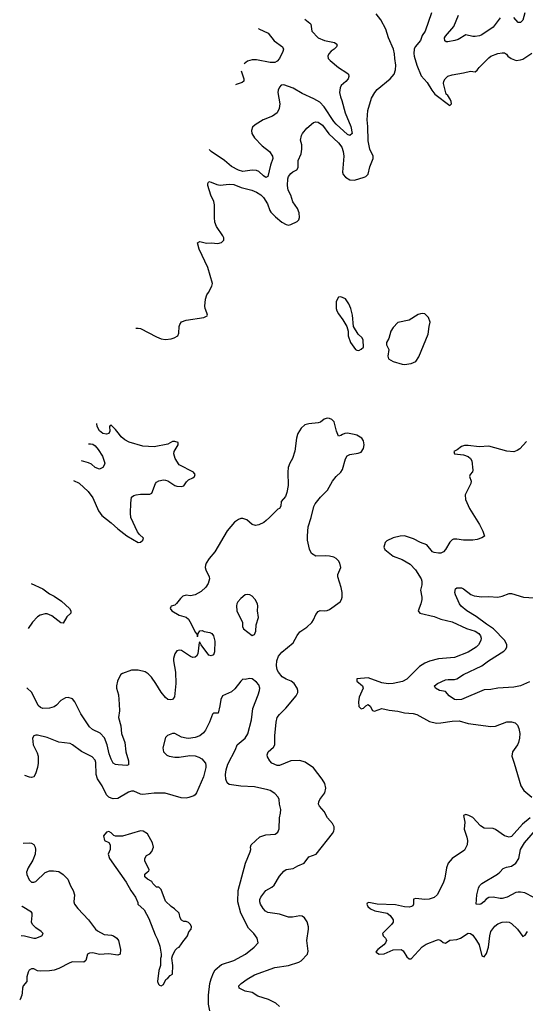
# Model space of a CAD drawing. Header units: inches. Extents: x 2134017 to 2292458, y 756222 to 916513.
# Tile 72 of 256: x 2134427 to 2138872, y 844988 to 853650. Entities that reach past the tile are written whole.
import ezdxf

# ---------------------------------------------------------------- set-up
doc = ezdxf.new("R2010")
doc.units = ezdxf.units.IN
doc.header["$MEASUREMENT"] = 0
doc.layers.add('C1834', color=7, linetype='Continuous')
doc.layers.add('C1835', color=7, linetype='Continuous')

msp = doc.modelspace()

# ---------------------------------------------------------------- linework, layer by layer
at = {"layer": 'C1834', "color": 5}
for points, elevation in [([(2136869.3, 850000), (2136859.3, 849970), (2136845.7, 849854.3), (2136824.4, 849790), (2136803.1, 849750), (2136788.4, 849710), (2136784.9, 849670), (2136788.1, 849551.9), (2136775.5, 849490), (2136763.8, 849456.2), (2136726, 849410), (2136722, 849370), (2136711, 849350), (2136695.3, 849344.7), (2136624.4, 849270), (2136595, 849245), (2136572.6, 849227.4), (2136530, 849205.6), (2136501.1, 849201.1), (2136470, 849208), (2136423.7, 849250), (2136390, 849263), (2136370, 849261.3), (2136350, 849252.8), (2136314.4, 849230), (2136250, 849154), (2136142, 848970), (2136091.7, 848910), (2136067, 848870), (2136059.5, 848850), (2136058.4, 848830), (2136063.1, 848810), (2136092.9, 848750), (2136096.5, 848730), (2136085.2, 848690), (2136062.7, 848657.3), (2136021.3, 848618.7), (2135970, 848590.9), (2135930, 848582.6), (2135890, 848587), (2135862.8, 848577.2), (2135840.9, 848559.1), (2135806.7, 848513.3), (2135790, 848500.9), (2135758, 848490), (2135755.3, 848484.7), (2135751, 848470), (2135764, 848450), (2135830, 848410.3), (2135890, 848394.9), (2135910, 848377.6), (2135935.3, 848335.3), (2135970, 848261), (2135984.5, 848244.5), (2135990, 848222), (2135996, 848250), (2136010, 848274.8), (2136030, 848277.1), (2136050, 848268.2), (2136099.9, 848259.9), (2136116, 848250), (2136130.8, 848230), (2136141.4, 848181.4), (2136140.5, 848090), (2136130, 848062), (2136110, 848054), (2136090, 848059), (2136022, 848150), (2136010, 848175.3), (2136004.7, 848170), (2135992.7, 848070), (2135980.7, 848050), (2135970, 848042.9), (2135950, 848040.5), (2135930, 848048.2), (2135850, 848099.7), (2135830, 848104.7), (2135810, 848097.6), (2135790.3, 848070), (2135778.9, 848030), (2135778, 848010), (2135796.9, 847910), (2135801.1, 847810), (2135787, 847693), (2135770, 847669.6), (2135750, 847666.3), (2135730, 847669.7), (2135710, 847686), (2135670, 847733.6), (2135624.6, 847810), (2135584.7, 847864.7), (2135556.2, 847896.2), (2135530, 847911.7), (2135470, 847927.8), (2135410, 847927.6), (2135330, 847898.9), (2135317.1, 847890), (2135303.1, 847870), (2135287.2, 847830), (2135278.7, 847790), (2135278.7, 847770), (2135296.1, 847710), (2135302.9, 847630), (2135303.2, 847570), (2135294.9, 847510), (2135317.7, 847437.7), (2135322.9, 847370), (2135350.2, 847290), (2135359.3, 847210), (2135383.9, 847130), (2135384.9, 847095.1), (2135370.3, 847089.7), (2135294.1, 847094.1), (2135270, 847098.3), (2135250, 847109.7), (2135230, 847143.6), (2135212.6, 847192.6), (2135196.6, 847270), (2135172, 847332), (2135134, 847374), (2135066.5, 847406.5), (2135040.8, 847430), (2134964.4, 847544.4), (2134911.1, 847650), (2134890, 847674.7), (2134852.5, 847687.5), (2134830, 847684.2), (2134790, 847660.5), (2134750, 847618.7), (2134730, 847604), (2134690, 847592.1), (2134630, 847591), (2134610, 847598.3), (2134590, 847616.9), (2134535, 847730), (2134490, 847770.9), (2134488.6, 847771.4)], 520), ([(2134900, 849595.7), (2134950, 849571.5), (2135030, 849500.7), (2135070, 849442.9), (2135120.7, 849330), (2135150, 849287.8), (2135230, 849224.5), (2135289.9, 849169.9), (2135370, 849109.8), (2135470, 849052), (2135490, 849052.3), (2135510.5, 849070), (2135516.3, 849090), (2135481, 849121), (2135464.1, 849144.1), (2135405.2, 849270), (2135400.8, 849310), (2135403.4, 849396.6), (2135410.6, 849450), (2135430, 849465.1), (2135451.5, 849471.5), (2135490, 849476.9), (2135570, 849476.2), (2135590, 849483.7), (2135620.3, 849570), (2135630, 849581.3), (2135650, 849592.6), (2135690, 849601), (2135710, 849599.2), (2135730, 849593.5), (2135790, 849553.1), (2135810, 849546.2), (2135850, 849544), (2135870.4, 849550), (2135894.1, 849585.9), (2135910, 849600.7), (2135950, 849618.4), (2135963, 849630), (2135970.3, 849650), (2135954.9, 849670), (2135830, 849733.4), (2135794, 849790), (2135782.6, 849830), (2135784.9, 849850), (2135821.6, 849910), (2135820.7, 849930), (2135790, 849940.3), (2135770, 849939.5), (2135730, 849916), (2135610, 849891.4), (2135510, 849898.8), (2135390, 849934.6), (2135352.8, 849952.8), (2135320.4, 849980.4), (2135305, 850000)], 480), ([(2136710, 844968.3), (2136677.5, 844997.5), (2136614, 845030), (2136520.6, 845060.6), (2136470, 845090.8), (2136410, 845103.5), (2136357, 845130), (2136354.5, 845150), (2136375.6, 845170), (2136428, 845210), (2136490, 845247.9), (2136670, 845312.2), (2136790, 845328.8), (2136882, 845358), (2136901.6, 845370), (2136956, 845430), (2136963.7, 845456.3), (2136951, 845550), (2136967.1, 845650), (2136965.7, 845670), (2136953.4, 845713.4), (2136930, 845749.6), (2136910, 845763), (2136890, 845766.9), (2136824.6, 845755.4), (2136790, 845754.2), (2136710, 845781.2), (2136610, 845796.5), (2136587.9, 845807.9), (2136567.6, 845830), (2136545.1, 845870), (2136538, 845890), (2136538.7, 845910), (2136547.8, 845930), (2136591.1, 845988.9), (2136642.6, 846017.4), (2136663.1, 846036.9), (2136710, 846115.5), (2136750, 846160.5), (2136770, 846172.7), (2136830, 846182), (2136872.9, 846207.1), (2136929.4, 846230), (2136970, 846286.7), (2137034, 846310), (2137176, 846490), (2137189.2, 846510), (2137193.2, 846530), (2137192.7, 846550), (2137177.7, 846577.7), (2137132.3, 846630), (2137103.6, 846683.6), (2137064, 846730), (2137053.2, 846750), (2137056, 846770), (2137066, 846790), (2137109.6, 846850), (2137119.6, 846890), (2137109.6, 846929.6), (2137087.3, 846970), (2137010, 847069.6), (2136938, 847118), (2136890, 847133.5), (2136810, 847129.8), (2136710, 847088.3), (2136690, 847089.7), (2136645.1, 847110), (2136627.3, 847130), (2136605.9, 847165.9), (2136603.8, 847183.8), (2136612.2, 847210), (2136657.4, 847250), (2136671, 847270), (2136671.3, 847351.3), (2136682, 847470), (2136691.2, 847510), (2136710, 847538.4), (2136766.9, 847593.1), (2136856.8, 847703.2), (2136871.5, 847730), (2136873.3, 847750), (2136867.6, 847770), (2136839.6, 847810), (2136814.5, 847830), (2136770, 847848.7), (2136734.3, 847870), (2136701.8, 847910), (2136692, 847932), (2136684.1, 847970), (2136688.1, 848010), (2136703.1, 848050), (2136732.6, 848087.4), (2136832, 848168), (2136866.5, 848233.5), (2136890, 848266), (2136950, 848306.7), (2136994.4, 848345.6), (2137011.1, 848370), (2137030, 848417.3), (2137050, 848443), (2137070, 848452.7), (2137110, 848450.5), (2137130, 848453), (2137150, 848462), (2137244.5, 848530), (2137257.6, 848550), (2137263, 848570), (2137261.7, 848610), (2137253.8, 848653.8), (2137223.7, 848750), (2137223.7, 848770), (2137249.4, 848830), (2137240.7, 848870), (2137229.4, 848890), (2137210, 848909.4), (2137190, 848920.7), (2137151.4, 848931.4), (2137114.9, 848934.9), (2137030, 848931.8), (2136992.8, 848952.8), (2136973.5, 848993.5), (2136958.4, 849070), (2136956.5, 849110), (2136962.7, 849190), (2136989.7, 849270), (2137012.3, 849367.7), (2137023.6, 849390), (2137071.6, 849450), (2137133, 849510), (2137176.3, 849590), (2137210, 849630.4), (2137251.5, 849670), (2137265.9, 849694.1), (2137292.8, 849787.2), (2137306.6, 849813.4), (2137330, 849826), (2137404.1, 849835.9), (2137430, 849846.8), (2137450, 849878), (2137456.9, 849910), (2137450, 849944), (2137434.5, 849970), (2137390, 849994.5), (2137367.4, 850000)], 520), ([(2137265.6, 850000), (2137250, 849991.8), (2137230, 849986.6), (2137224.6, 850000)], 520), ([(2135032.4, 849919.1), (2135050, 849920.1), (2135070, 849916.1), (2135090, 849902), (2135116.3, 849870), (2135154.4, 849810), (2135176, 849750), (2135171, 849730), (2135158.8, 849710), (2135130, 849695.1), (2135090, 849709.5), (2135058.7, 849738.7), (2135032.1, 849752.1), (2134971.3, 849769.8)], 460), ([(2138881.5, 849938.5), (2138824.1, 849875.9), (2138800.2, 849859.8), (2138770, 849847.7), (2138710, 849854.9), (2138550, 849897.1), (2138467.9, 849892.1), (2138370, 849904.6), (2138337.2, 849902.8), (2138310, 849895.5), (2138274.5, 849865.5), (2138244, 849850), (2138248.7, 849830), (2138330, 849821.3), (2138370, 849806.4), (2138390, 849789.7), (2138401, 849770), (2138411.6, 849688.4), (2138406.6, 849673.4), (2138387.3, 849650), (2138382, 849630), (2138397, 849590), (2138394.5, 849570), (2138344.5, 849470), (2138345.6, 849430), (2138381.3, 849350), (2138469.7, 849210), (2138498, 849150), (2138512.3, 849107.7), (2138490, 849091.3), (2138450, 849076), (2138410, 849070.7), (2138330, 849070.5), (2138270, 849080.5), (2138241.2, 849078.8), (2138230, 849074), (2138210, 849054), (2138171.3, 848990), (2138153.6, 848970), (2138130, 848958.3), (2138110, 848955.6), (2138070, 848961.8), (2138055.8, 848970), (2138006, 849030), (2137950, 849052.2), (2137890, 849083.9), (2137810, 849108.8), (2137772.6, 849107.4), (2137710, 849090.4), (2137655.4, 849064.6), (2137639.5, 849050), (2137629.5, 849010), (2137637.2, 848990), (2137709.4, 848930), (2137790, 848902.3), (2137860.8, 848860.8), (2137908.2, 848810), (2137957.4, 848730), (2137962.9, 848710), (2137962.9, 848677.1), (2137949.7, 848630), (2137962.7, 848570), (2137962.7, 848550), (2137953.7, 848510), (2137929.6, 848450), (2137943.7, 848430), (2138070, 848399.2), (2138130, 848375.9), (2138230, 848353.2), (2138355.4, 848295.4), (2138430, 848270.9), (2138462.4, 848250), (2138478.3, 848230), (2138483, 848210), (2138481.3, 848190), (2138460.5, 848150), (2138440.5, 848130), (2138370, 848086.3), (2138250, 848040.5), (2138110, 848028.4), (2138030, 848006.5), (2137989.8, 847990), (2137941.2, 847958.8), (2137831.6, 847848.4), (2137791.3, 847828.7), (2137710.5, 847809.5), (2137667.4, 847807.4), (2137610, 847815.2), (2137490, 847859.7), (2137389.8, 847850.2), (2137392.3, 847830), (2137440.7, 847790), (2137445.6, 847770), (2137412.9, 847690), (2137406.8, 847650), (2137410, 847609.2), (2137430, 847587.3), (2137450, 847593.6), (2137470, 847614), (2137490, 847624.5), (2137509.3, 847610), (2137530, 847572.7), (2137546.9, 847566.9), (2137610.3, 847589.7), (2137675.5, 847575.5), (2137750, 847567.5), (2137810, 847552.1), (2137887.6, 847547.6), (2137917.3, 847537.3), (2138030, 847476.2), (2138090, 847462.4), (2138130, 847464.2), (2138230, 847479.3), (2138290, 847480.9), (2138370, 847457.4), (2138570, 847432), (2138610, 847436.2), (2138710, 847473), (2138750, 847473.6), (2138784.1, 847464.1), (2138802.9, 847442.9), (2138815.1, 847415.1), (2138823.6, 847370), (2138821.6, 847330), (2138811.8, 847290), (2138802, 847270), (2138759.5, 847210), (2138753.6, 847170), (2138775.4, 847110), (2138832.6, 846910), (2138860.5, 846870), (2138930.7, 846810.7)], 480), ([(2134529.2, 848689.6), (2134630, 848643.1), (2134690, 848599.3), (2134730, 848578), (2134793.9, 848533.9), (2134866, 848470), (2134877.1, 848450), (2134876.3, 848430), (2134842.8, 848397.3), (2134810, 848342.4), (2134790, 848344.2), (2134710, 848405.3), (2134670, 848424.5), (2134650, 848424.1), (2134608.2, 848411.8), (2134583, 848397), (2134540.3, 848350), (2134500.3, 848293.2)], 480), ([(2138910, 847826.4), (2138830, 847788.4), (2138770, 847777.3), (2138630, 847770.7), (2138570, 847758.5), (2138510, 847753.6), (2138310, 847669.8), (2138270, 847666), (2138249, 847670), (2138202, 847702), (2138170, 847741.2), (2138119, 847750), (2138084, 847770), (2138074, 847790), (2138099, 847810), (2138170, 847842), (2138194.1, 847845.8), (2138250, 847844.6), (2138270, 847850.3), (2138329.6, 847890), (2138490, 847966.3), (2138549.7, 848010), (2138684.1, 848095.9), (2138698.5, 848110), (2138709.8, 848130), (2138710.8, 848149.2), (2138690.7, 848190), (2138591.2, 848291.2), (2138530, 848331.6), (2138440.5, 848400.5), (2138359.2, 848450), (2138308.2, 848490), (2138293, 848510), (2138257, 848590), (2138253.2, 848610), (2138258, 848642), (2138270, 848652), (2138310, 848650.8), (2138330, 848642.8), (2138392.2, 848592.2), (2138422.6, 848582.6), (2138490, 848571.7), (2138550, 848574.9), (2138630, 848569.2), (2138670, 848578.4), (2138730, 848601.5), (2138750, 848601.5), (2138856, 848570), (2138950, 848563.6)], 460), ([(2136099.7, 844930), (2136087.2, 844990), (2136087.1, 845070), (2136099.3, 845170), (2136110, 845213.4), (2136130, 845264.9), (2136145.1, 845290), (2136202.5, 845337.5), (2136310, 845372.9), (2136411.4, 845428.6), (2136489.5, 845490), (2136522.7, 845530), (2136514, 845570), (2136485.1, 845610), (2136439.3, 845659.3), (2136370.5, 845790.5), (2136343.6, 845890), (2136346.8, 845990), (2136413.7, 846230), (2136454.7, 846330), (2136458.3, 846350), (2136455.8, 846370), (2136461.6, 846390), (2136539.6, 846460.4), (2136590, 846478.3), (2136674.1, 846485.9), (2136697.7, 846502.3), (2136709.6, 846530.4), (2136711.5, 846630), (2136720.5, 846670), (2136721.7, 846701.7), (2136709.7, 846750), (2136707.8, 846790), (2136698.7, 846810), (2136670, 846843.6), (2136630, 846868), (2136610, 846875.1), (2136490, 846902), (2136370, 846908), (2136270, 846920.7), (2136250, 846936), (2136239.8, 846970), (2136237.6, 847010), (2136242, 847050), (2136258.1, 847101.9), (2136325.1, 847230), (2136339.7, 847270), (2136408.2, 847330), (2136432.2, 847367.8), (2136466, 847490), (2136476.8, 847590), (2136524.2, 847710), (2136535.6, 847750), (2136537.6, 847770), (2136530, 847797.2), (2136510, 847820.9), (2136470, 847852.7), (2136447.1, 847852.9), (2136410, 847845.2), (2136390, 847849), (2136370, 847832.3), (2136317.6, 847762.4), (2136290, 847736.3), (2136210, 847702.9), (2136194.3, 847670), (2136187.5, 847612.5), (2136170.6, 847549.4), (2136130, 847548.7), (2136120.7, 847539.3), (2136094.9, 847470), (2136059.6, 847400.4), (2136042.7, 847377.3), (2136010.3, 847349.7), (2135970, 847335.1), (2135910, 847327.8), (2135890, 847329.6), (2135850, 847338.4), (2135790, 847371.2), (2135770, 847369.5), (2135727.2, 847352.8), (2135710, 847334), (2135685.2, 847245.2), (2135690.8, 847210), (2135719.9, 847179.9), (2135742, 847170), (2135790, 847162.4), (2135830, 847163.1), (2135922.7, 847177.3), (2135970, 847172.7), (2136002.8, 847162.8), (2136028.5, 847148.5), (2136060.7, 847110), (2136064.9, 847090), (2136063, 847070), (2136042, 846990), (2135982.4, 846850), (2135968.9, 846831.1), (2135957.1, 846822.9), (2135913.3, 846806.7), (2135890, 846801.5), (2135845.5, 846805.5), (2135704.6, 846844.6), (2135610, 846844.2), (2135510, 846833.6), (2135490, 846837.3), (2135430, 846862.3), (2135410, 846862.6), (2135385.1, 846854.9), (2135290, 846799.7), (2135250, 846795.4), (2135230, 846800.5), (2135210, 846811.3), (2135190, 846831.5), (2135150.8, 846910), (2135110.6, 846970.6), (2135099.8, 847010), (2135095.6, 847115.6), (2135090, 847134.5), (2135065.6, 847165.6), (2134970, 847212.4), (2134891.8, 847270), (2134870, 847281.1), (2134770, 847294.3), (2134670, 847335.1), (2134584, 847356), (2134570, 847357.2), (2134550.7, 847349.3), (2134538.8, 847330), (2134546.4, 847270), (2134579.9, 847199.9), (2134588.2, 847170), (2134588.2, 847110), (2134582.4, 847070), (2134564.7, 847015.3), (2134550, 846989.2), (2134530, 846983.7), (2134513.7, 846986.3), (2134471.4, 847001.1)], 540), ([(2138913.6, 846630), (2138848.5, 846571.5), (2138750, 846465.8), (2138730, 846458.5), (2138690, 846470.3), (2138610, 846525.7), (2138590, 846534.9), (2138510, 846539), (2138479.6, 846559.6), (2138410, 846631.3), (2138376.3, 846650), (2138350, 846658.4), (2138329.6, 846650.4), (2138341.1, 846590), (2138334, 846530), (2138359.1, 846459.1), (2138363.9, 846430), (2138362.4, 846390), (2138336.6, 846343.4), (2138229.3, 846270.7), (2138192.7, 846230), (2138178.1, 846190), (2138163.4, 846096.6), (2138150, 846052.7), (2138096, 845950), (2138070, 845926.7), (2138027.5, 845912.5), (2137988.7, 845911.3), (2137910, 845918.7), (2137890, 845913.6), (2137889.8, 845870), (2137884.2, 845855.8), (2137872.3, 845847.7), (2137850, 845843.7), (2137810, 845846.9), (2137730, 845864.5), (2137570, 845867.7), (2137496.2, 845883.8), (2137482.5, 845877.5), (2137478.7, 845870), (2137488.3, 845850), (2137510, 845829), (2137550, 845809.2), (2137656.9, 845790), (2137684.7, 845770), (2137709.6, 845730), (2137709.5, 845710), (2137697, 845690), (2137615.3, 845610), (2137622, 845590), (2137644, 845570), (2137650, 845558), (2137652.3, 845550), (2137643.7, 845530), (2137627, 845510), (2137575.1, 845470), (2137559.5, 845450), (2137563.5, 845443.5), (2137588.7, 845430), (2137630, 845431.8), (2137710, 845467.2), (2137782, 845470), (2137797.6, 845457.6), (2137830, 845404.5), (2137850, 845389.4), (2137870, 845389.4), (2137966.3, 845493.7), (2138001.9, 845518.1), (2138090, 845553.7), (2138110, 845557.2), (2138130, 845549.1), (2138150, 845532.5), (2138170, 845525.7), (2138210, 845551.6), (2138270, 845558.3), (2138303.1, 845570), (2138370, 845615.4), (2138390, 845611), (2138410, 845595.3), (2138444.4, 845550), (2138465.8, 845510), (2138490, 845416), (2138510, 845405.1), (2138530, 845435.1), (2138549.2, 845490), (2138559.3, 845590), (2138569.2, 845630), (2138603.1, 845676.9), (2138630, 845696), (2138670, 845709.8), (2138710, 845714.5), (2138730, 845709.8), (2138750, 845697.6), (2138803.5, 845650), (2138850, 845584.5), (2138870, 845595.6), (2138890, 845627.6)], 480), ([(2138946.5, 845926.5), (2138867.6, 845967.6), (2138830, 845976), (2138810, 845975.3), (2138789.4, 845970.6), (2138712.7, 845930), (2138670, 845919.1), (2138650, 845918.3), (2138590, 845929.7), (2138550, 845927.1), (2138527.1, 845912.9), (2138508.7, 845890), (2138480.5, 845870), (2138465.6, 845865.6), (2138441.2, 845870), (2138445.4, 845950), (2138460.5, 846010), (2138469.8, 846030.2), (2138490, 846050.3), (2138627.3, 846132.7), (2138649.4, 846150), (2138676.1, 846183.9), (2138705.3, 846194.7), (2138750, 846202.6), (2138789.6, 846230), (2138814.7, 846270), (2138831.1, 846350), (2138864.8, 846410), (2139041, 846610)], 460), ([(2134458.1, 846405.2), (2134510, 846407.5), (2134530, 846404.7), (2134550, 846393.4), (2134562, 846370), (2134566, 846350), (2134563.5, 846310), (2134543.8, 846256.2), (2134500.3, 846190), (2134488.4, 846150), (2134490.4, 846130), (2134510, 846082.8), (2134530, 846063), (2134550, 846062), (2134570, 846068), (2134650, 846147.7), (2134690, 846162), (2134723.5, 846163.5), (2134770, 846156), (2134810, 846130.8), (2134850.6, 846090), (2134874, 846030), (2134898.4, 845990), (2134910.3, 845950), (2134903.8, 845890), (2134910.4, 845870), (2134938.4, 845830), (2135033, 845730), (2135094.4, 845650), (2135110, 845635.8), (2135170, 845601.1), (2135235.1, 845595.1), (2135250.7, 845590), (2135280.5, 845570), (2135295.3, 845550), (2135314.4, 845470), (2135310.7, 845430), (2135290, 845420.9), (2135211.8, 845431.8), (2135130, 845427.4), (2135070, 845440.3), (2135040.5, 845439.5), (2135023.8, 845430), (2135010, 845374), (2134990, 845358.4), (2134890, 845360.4), (2134866.8, 845353.2), (2134770, 845303), (2134730, 845289.6), (2134690, 845282.4), (2134610, 845279.6), (2134583.9, 845283.9), (2134550, 845300.9), (2134530, 845301.2), (2134510, 845288.7), (2134500.7, 845270), (2134491.3, 845230), (2134491.3, 845190), (2134456.3, 845150), (2134450.4, 845130), (2134450.3, 845090), (2134445.7, 845070), (2134430.2, 845029.8), (2134427.2, 845026.3)], 540), ([(2134439.9, 845593.7), (2134470, 845589.8), (2134550, 845569.8), (2134570, 845569.8), (2134621, 845590), (2134633, 845610), (2134616.3, 845630), (2134570, 845661.1), (2134539.5, 845690), (2134530.3, 845710), (2134537.4, 845770), (2134535.8, 845790), (2134530, 845798), (2134450, 845849.1), (2134445.7, 845850.9)], 520)]:
    msp.add_lwpolyline(points, dxfattribs=dict(at, elevation=elevation))
for points, elevation in [([(2136430, 848592.3), (2136410, 848589.2), (2136370, 848559.3), (2136345.5, 848530), (2136335.5, 848510), (2136333.7, 848493.7), (2136337.3, 848450), (2136358.8, 848398.8), (2136386.8, 848350), (2136387.3, 848312.7), (2136394.8, 848290), (2136470, 848231.3), (2136490, 848241), (2136502.7, 848270), (2136505.6, 848325.6), (2136526.3, 848390), (2136516.9, 848450), (2136520.5, 848490), (2136516.3, 848510), (2136496.9, 848550), (2136470, 848578), (2136450, 848589.3)], 540), ([(2135490, 846513.2), (2135330, 846468), (2135270, 846468), (2135254.6, 846474.6), (2135230, 846498), (2135210, 846508), (2135190, 846502), (2135164.7, 846470), (2135174, 846430), (2135211.3, 846411.3), (2135222, 846390), (2135222, 846350), (2135204.7, 846310), (2135218, 846270), (2135363.5, 846063.5), (2135402.8, 845990), (2135444.7, 845930), (2135464.7, 845884.7), (2135466, 845870), (2135520.5, 845820.5), (2135563.1, 845743.1), (2135618.5, 845598.5), (2135638.8, 845558.8), (2135658.4, 845498.4), (2135672, 845430), (2135671.3, 845410), (2135664, 845390), (2135664, 845330), (2135650, 845286), (2135638, 845190), (2135646.4, 845166.4), (2135656, 845156), (2135670, 845151), (2135690, 845161), (2135713.2, 845206.8), (2135730, 845218), (2135750, 845242), (2135770, 845254), (2135774, 845330), (2135765.6, 845394.4), (2135770, 845414), (2135794.6, 845465.4), (2135814.6, 845485.4), (2135830, 845492), (2135869.2, 845550.8), (2135888.7, 845570), (2135902, 845590), (2135914.6, 845625.4), (2135935.3, 845650), (2135938, 845670), (2135928, 845690), (2135910, 845708), (2135890, 845718), (2135870, 845718), (2135850, 845728), (2135839, 845750), (2135828, 845790), (2135789.1, 845829.1), (2135758, 845850), (2135710, 845895.3), (2135670, 845998), (2135650, 846018), (2135630, 846018), (2135623.1, 846023.1), (2135598, 846050), (2135588.4, 846068.4), (2135550, 846088), (2135526, 846110), (2135527.3, 846132.7), (2135550, 846154), (2135562, 846158), (2135566, 846170), (2135528, 846250), (2135528.4, 846271.6), (2135543.1, 846296.9), (2135570, 846312), (2135588.9, 846331.1), (2135602, 846370), (2135594, 846410), (2135550, 846488), (2135512.5, 846512.5)], 560)]:
    msp.add_lwpolyline(points, close=True, dxfattribs=dict(at, elevation=elevation))
at = {"layer": 'C1835', "color": 5}
for points, elevation in [([(2135448.4, 850935.7), (2135470, 850937.6), (2135490, 850933.6), (2135630, 850858.9), (2135670, 850842.6), (2135710, 850835.8), (2135758.3, 850841.7), (2135786, 850850), (2135817.3, 850870), (2135826.7, 850893.3), (2135829.2, 850950), (2135835.6, 850970), (2135850, 850990.8), (2135890, 851007.4), (2136044.7, 851030), (2136074.4, 851045.6), (2136077.3, 851050), (2136073.4, 851070), (2136057.6, 851110), (2136055.3, 851130), (2136059.3, 851190), (2136071.8, 851228.2), (2136088.2, 851250), (2136115.6, 851304.4), (2136122.4, 851330), (2136081.6, 851470), (2136006, 851630), (2135991.6, 851688.4), (2136010, 851699), (2136070, 851683.7), (2136110, 851686.6), (2136170, 851680.7), (2136201, 851690), (2136222.8, 851710), (2136222.8, 851730), (2136214, 851750), (2136157.6, 851830), (2136143.7, 851870), (2136138.7, 851910), (2136139.9, 852019.9), (2136132.7, 852050), (2136106.6, 852106.6), (2136081, 852190), (2136082, 852210), (2136090, 852226), (2136110, 852222), (2136159.5, 852199.5), (2136190, 852193.3), (2136270, 852203.1), (2136310, 852199.3), (2136374.9, 852174.9), (2136467, 852150), (2136510, 852132.3), (2136548.4, 852110), (2136570, 852086.2), (2136605.4, 852030), (2136626.5, 851970), (2136636.4, 851956.4), (2136675.2, 851915.2), (2136732.3, 851870), (2136770, 851847.9), (2136790, 851842.4), (2136810, 851847.4), (2136865.2, 851874.8), (2136880.3, 851890), (2136887.4, 851910), (2136883.6, 851950), (2136868.8, 851990), (2136827.8, 852047.8), (2136810, 852106), (2136786.5, 852150), (2136780.2, 852190), (2136784.5, 852250), (2136791.3, 852270), (2136810, 852297.4), (2136827.9, 852312.1), (2136863.1, 852330), (2136875.8, 852350), (2136876.5, 852410), (2136901.1, 852470), (2136908.7, 852510), (2136908.5, 852550), (2136896.4, 852590), (2136903.7, 852630), (2136914, 852650), (2136950, 852695.8), (2137010, 852744.2), (2137030, 852751.3), (2137050, 852748.4), (2137090, 852720.8), (2137144.9, 852644.9), (2137230, 852565.7), (2137258.8, 852530), (2137271.8, 852490), (2137275.9, 852450), (2137263.8, 852310), (2137270, 852289.6), (2137290, 852264.7), (2137330, 852242.4), (2137370, 852239.6), (2137456.1, 852263.9), (2137470, 852270.3), (2137491.5, 852290), (2137504.9, 852355.1), (2137534.2, 852430), (2137534.2, 852450), (2137504.6, 852510), (2137490, 852584.7), (2137488.2, 852710), (2137481.9, 852770), (2137487.5, 852850), (2137521.4, 852958.6), (2137548.9, 853010), (2137570, 853036.9), (2137683.7, 853130), (2137718.4, 853170), (2137731.5, 853208.5), (2137734, 853250), (2137723.8, 853310), (2137723, 853350), (2137714, 853390), (2137670.3, 853490.3), (2137646.9, 853566.9), (2137602.8, 853650), (2137561.1, 853701.1)], 480), ([(2136934.3, 853654.3), (2136978.6, 853618.5), (2136985.5, 853610), (2136990.7, 853590), (2136994.8, 853550), (2137050.6, 853490), (2137106.6, 853466.6), (2137194.8, 853450), (2137215.4, 853435.4), (2137219.3, 853430), (2137212.2, 853410), (2137192.4, 853390), (2137166.5, 853373.5), (2137144.9, 853350), (2137136.5, 853330), (2137139.5, 853310), (2137157.1, 853290), (2137230, 853230.3), (2137303.4, 853183.4), (2137316.4, 853170), (2137320.3, 853150), (2137313.7, 853130), (2137294.2, 853105.8), (2137252.7, 853070), (2137243.7, 853050), (2137239.5, 853010), (2137246.3, 852970), (2137259, 852939), (2137289.4, 852829.4), (2137339.2, 852710), (2137348.7, 852650), (2137330, 852629.9), (2137310, 852640.4), (2137209.8, 852730), (2137190, 852753.5), (2137104.6, 852884.6), (2137064.9, 852924.9), (2137013.7, 852953.7), (2136910, 852999.9), (2136830, 853048.2), (2136750, 853075.6), (2136726.6, 853073.4), (2136710, 853056), (2136698.7, 853030), (2136697.4, 853010), (2136714.9, 852910), (2136708.9, 852870), (2136690.3, 852830), (2136650, 852800.5), (2136566.8, 852770), (2136495.8, 852724.2), (2136474.9, 852705.1), (2136464.7, 852675.3), (2136468.4, 852650), (2136490.3, 852610), (2136559.8, 852539.8), (2136624.2, 852490), (2136650.4, 852450), (2136652.2, 852430), (2136631.1, 852368.9), (2136610, 852269.5), (2136590, 852262.9), (2136570, 852275.6), (2136530, 852315.1), (2136510, 852324.2), (2136470, 852325.1), (2136390, 852314), (2136350, 852326.6), (2136290, 852358.8), (2136226.2, 852410), (2136110.8, 852490), (2136091.9, 852508.2)], 460), ([(2138048.7, 853711.3), (2137992.1, 853550), (2137966.6, 853510), (2137950, 853467.7), (2137905.1, 853410), (2137896.2, 853390), (2137892.1, 853352.1), (2137894, 853330), (2137917.6, 853250), (2137956, 853156), (2138010, 853098.3), (2138049.2, 853029.2), (2138076.2, 852996.2), (2138210, 852896), (2138224, 852910), (2138219.5, 852930), (2138211.4, 852951.4), (2138190, 852984), (2138175.5, 852995.5), (2138153.2, 853090), (2138155.8, 853110), (2138166.7, 853130), (2138190, 853152), (2138230, 853165.3), (2138330, 853181.2), (2138390, 853198.2), (2138430, 853191.6), (2138450, 853206), (2138465.3, 853230), (2138550, 853314), (2138570, 853329.6), (2138630, 853351.8), (2138670, 853359.5), (2138690, 853358), (2138707.6, 853347.6), (2138719.5, 853330), (2138747.5, 853307.5), (2138792.4, 853292.4), (2138830, 853296.8), (2138850, 853303.9), (2138930, 853354.3)], 480), ([(2138650, 853666), (2138590, 853584.2), (2138490, 853516.2), (2138470, 853507.6), (2138430, 853501.6), (2138410, 853501.6), (2138350, 853516.2), (2138283, 853477), (2138253.1, 853466.9), (2138190, 853454.6), (2138176.6, 853456.6), (2138165.3, 853465.3), (2138162.6, 853490), (2138170, 853505.3), (2138244.9, 853590), (2138285.2, 853690)], 460), ([(2138867.7, 853710), (2138850, 853646.6), (2138830, 853624.5), (2138810, 853626.6), (2138771.3, 853670)], 460), ([(2136527.8, 853573.3), (2136530.3, 853570.3), (2136612.9, 853532.9), (2136664.1, 853464.1), (2136736.1, 853410), (2136745.5, 853390), (2136740.2, 853370), (2136710, 853309.8), (2136690, 853285.3), (2136670, 853272.9), (2136630, 853274.2), (2136510, 853295.9), (2136470, 853296.8), (2136430, 853283.8), (2136400.8, 853263)], 440), ([(2136375.6, 853201.4), (2136376.5, 853190), (2136396.5, 853130), (2136398.4, 853110), (2136383.1, 853096.9), (2136330, 853079.5), (2136324.6, 853076.8)], 440), ([(2135305, 850000), (2135270, 850044.6), (2135230, 850082), (2135221.2, 850078.8), (2135218, 850070), (2135220.5, 850030), (2135210, 850010.6), (2135190, 850004), (2135159.1, 850010), (2135130, 850033.7), (2135108.2, 850070), (2135105.1, 850096.7)], 480), ([(2137224.6, 850000), (2137212.4, 850030), (2137192.2, 850112.2), (2137170, 850132.7), (2137150, 850142.7), (2137130, 850145.2), (2137105.2, 850134.8), (2137070.3, 850109.7), (2137050, 850102.9), (2136970, 850095.6), (2136935.3, 850084.7), (2136902, 850058), (2136872.7, 850010), (2136869.3, 850000)], 520), ([(2137367.4, 850000), (2137310, 850014), (2137284.7, 850010), (2137265.6, 850000)], 520)]:
    msp.add_lwpolyline(points, dxfattribs=dict(at, elevation=elevation))
at = {"layer": 'C1835', "color": 5, "elevation": 520}
for points in [[(2137250, 851212.7), (2137230.8, 851209.2), (2137210.7, 851170), (2137210.6, 851110.6), (2137216.3, 851090), (2137230, 851061), (2137267.3, 851010), (2137302.8, 850950), (2137316, 850910), (2137316, 850870), (2137334.8, 850810), (2137378, 850750), (2137390, 850742.8), (2137410, 850741), (2137430, 850751.3), (2137448.7, 850770), (2137446.6, 850830), (2137437, 850850), (2137403.5, 850883.5), (2137362.7, 850950), (2137353.6, 851050), (2137339.5, 851110), (2137319.3, 851150), (2137290, 851193.2)], [(2137970, 851065.2), (2137950, 851062.7), (2137930, 851055.1), (2137850, 851006.6), (2137750, 850985.2), (2137710, 850941.2), (2137690.7, 850910), (2137673.7, 850846.3), (2137652, 850810), (2137652, 850790), (2137673.4, 850750), (2137664.4, 850690), (2137670, 850667.3), (2137710, 850643), (2137790, 850620.5), (2137810, 850616.3), (2137870, 850624.9), (2137910, 850642.8), (2137937.2, 850682.8), (2138017.7, 850882.3), (2138026.3, 850950), (2138037, 850990), (2138020.9, 851030), (2137990, 851061.2)]]:
    msp.add_lwpolyline(points, close=True, dxfattribs=at)

doc.saveas('drawing.dxf')
